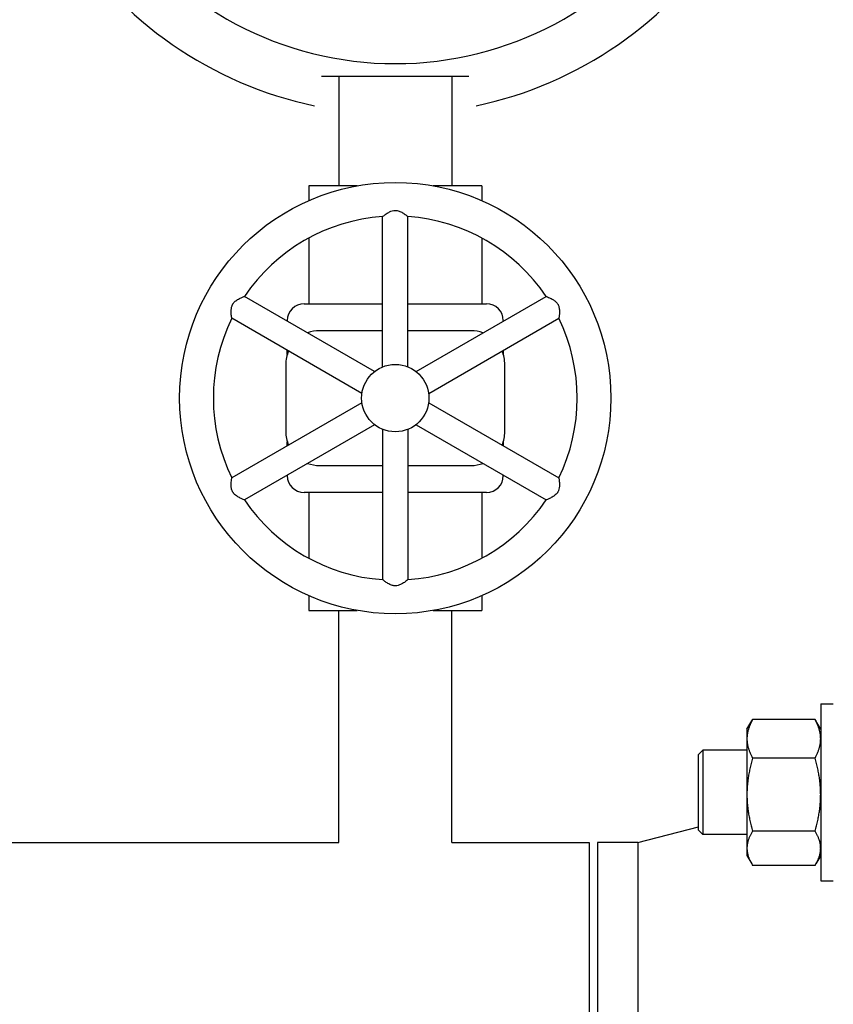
# Model space of a CAD drawing. Header units: inches. Extents: x 36 to 1719, y -84 to 1122.
# Tile 50 of 256: x 433 to 439, y 316 to 324. Entities that reach past the tile are written whole.
import ezdxf

# ---------------------------------------------------------------- set-up
doc = ezdxf.new("R2010")
doc.units = ezdxf.units.IN
doc.header["$LTSCALE"] = 48
doc.header["$MEASUREMENT"] = 0
doc.layers.add('Visible (ANSI)', color=7, linetype='Continuous', lineweight=30)

msp = doc.modelspace()

# ---------------------------------------------------------------- linework, layer by layer
at = {"layer": 'Visible (ANSI)'}
for p, q in [((435.1804, 323.23093), (435.1804, 322.41843)), ((436.0204, 323.23093), (436.0204, 322.41843)), ((434.95915, 322.41843), (434.95915, 322.30931)), ((435.31867, 322.41843), (434.95915, 322.41843)), ((436.24165, 322.41843), (435.88214, 322.41843)), ((436.24165, 322.41843), (436.24165, 322.30931)), ((435.5064, 321.07508), (435.5064, 322.19015)), ((435.6944, 321.07508), (435.6944, 322.19015)), ((434.95915, 322.03141), (434.95915, 321.54343)), ((436.24165, 322.03141), (436.24165, 321.54343)), ((435.44679, 321.04066), (434.48111, 321.5982)), ((435.75402, 321.04066), (436.7197, 321.5982)), ((434.92384, 321.54343), (435.5064, 321.54343)), ((435.6944, 321.54343), (436.27697, 321.54343)), ((435.35279, 320.87785), (434.38711, 321.43538)), ((434.79884, 321.41475), (434.79884, 321.41843)), ((435.84802, 320.87785), (436.8137, 321.43538)), ((436.40197, 321.41843), (436.40197, 321.41475)), ((435.5064, 321.34343), (435.0379, 321.34343)), ((436.1629, 321.34343), (435.6944, 321.34343)), ((434.79884, 321.16657), (434.79884, 321.19767)), ((436.40197, 321.19767), (436.40197, 321.16657)), ((434.7879, 321.09343), (434.7879, 320.59343)), ((436.4129, 320.59343), (436.4129, 321.09343)), ((435.35279, 320.80901), (434.38711, 320.25147)), ((435.84802, 320.80901), (436.8137, 320.25147)), ((435.44679, 320.64619), (434.48111, 320.08866)), ((435.5064, 320.61177), (435.5064, 319.4967)), ((435.6944, 320.61177), (435.6944, 319.4967)), ((435.75402, 320.64619), (436.7197, 320.08866)), ((434.79884, 320.48919), (434.79884, 320.52029)), ((436.40197, 320.52029), (436.40197, 320.48919)), ((435.0379, 320.34343), (435.5064, 320.34343)), ((435.6944, 320.34343), (436.1629, 320.34343)), ((434.79884, 320.26843), (434.79884, 320.2721)), ((436.40197, 320.2721), (436.40197, 320.26843)), ((435.5064, 320.14343), (434.92384, 320.14343)), ((434.95915, 320.14343), (434.95915, 319.65545)), ((436.27697, 320.14343), (435.6944, 320.14343)), ((436.24165, 320.14343), (436.24165, 319.65545)), ((434.95915, 319.37755), (434.95915, 319.26843)), ((436.24165, 319.37755), (436.24165, 319.26843)), ((434.95915, 319.26843), (435.31867, 319.26843)), ((435.1804, 317.54693), (435.1804, 319.26843)), ((435.88214, 319.26843), (436.24165, 319.26843)), ((436.0204, 317.54693), (436.0204, 319.26843)), ((438.7566, 318.5745), (438.8504, 318.5745)), ((438.7566, 318.5745), (438.7566, 317.262)), ((438.2096, 318.387), (438.24549, 318.44916)), ((438.71474, 318.45919), (438.25147, 318.45919)), ((438.7566, 318.387), (438.72071, 318.44916)), ((438.2096, 318.387), (438.2096, 318.31579)), ((438.2096, 318.31579), (438.2096, 317.90192)), ((437.8504, 318.19945), (437.8817, 318.23075)), ((437.8504, 317.63705), (437.8504, 318.19945)), ((438.2096, 318.23075), (437.8817, 318.23075)), ((437.8817, 318.23075), (437.8817, 317.60575)), ((438.71474, 318.17239), (438.25147, 318.17239)), ((438.2096, 317.90192), (438.2096, 317.50438)), ((437.39929, 317.54693), (437.8504, 317.6635)), ((437.8504, 317.63705), (437.8817, 317.60575)), ((438.2096, 317.60575), (437.8817, 317.60575)), ((438.71474, 317.63145), (438.25147, 317.63145)), ((425.26462, 317.54693), (435.1804, 317.54693)), ((436.0204, 317.54693), (437.0379, 317.54693)), ((437.0379, 317.54693), (437.0379, 314.04693)), ((437.39929, 317.54693), (437.1004, 317.54693)), ((437.1004, 317.54693), (437.1004, 314.04693)), ((437.39929, 317.54693), (437.39929, 314.04693)), ((438.2096, 317.50438), (438.2096, 317.4495)), ((438.2096, 317.4495), (438.24549, 317.38734)), ((438.7566, 317.4495), (438.72071, 317.38734)), ((438.71474, 317.37731), (438.25147, 317.37731)), ((438.7566, 317.262), (438.8504, 317.262))]:
    msp.add_line(p, q, dxfattribs=at)
for centre, radius in [((423.8504, 315.79693), 23.75), ((435.6004, 320.84343), 1.6), ((435.6004, 320.84343), 0.25)]:
    msp.add_circle(centre, radius, dxfattribs=at)
for centre, radius, start, end in [((435.6004, 325.85593), 2.53125, 214.288097, 325.711903), ((435.6004, 325.85593), 2.90625, 212.481484, 258.093583), ((435.6004, 325.85593), 2.90625, 281.906417, 327.518516), ((435.6004, 320.84343), 1.35, 93.992715, 146.007285), ((435.6004, 320.84343), 1.35, 33.992715, 86.007285), ((434.92384, 321.41843), 0.125, 90, 180), ((436.27697, 321.41843), 0.125, 0, 90), ((435.6004, 320.84343), 1.35, 153.992715, 206.007285), ((435.6004, 320.84343), 1.35, 333.992715, 26.007285), ((435.0379, 321.09343), 0.25, 90, 110.5819), ((436.1629, 321.09343), 0.25, 69.4181, 90), ((435.0379, 321.09343), 0.25, 156.720461, 180), ((436.1629, 321.09343), 0.25, 0, 23.279539), ((435.0379, 320.59343), 0.25, 180, 203.279539), ((436.1629, 320.59343), 0.25, 336.720461, 0), ((435.0379, 320.59343), 0.25, 249.4181, 270), ((436.1629, 320.59343), 0.25, 270, 290.5819), ((434.92384, 320.26843), 0.125, 180, 270), ((436.27697, 320.26843), 0.125, 270, 0), ((435.6004, 320.84343), 1.35, 213.992715, 266.007285), ((435.6004, 320.84343), 1.35, 273.992715, 326.007285)]:
    msp.add_arc(centre, radius, start, end, dxfattribs=at)
for points, weights in [([(435.05388, 323.23093), (435.6004, 323.23093), (436.14693, 323.23093)], [1.01148146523, 1.09566801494, 1.01148146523]), ([(438.25147, 318.45919), (438.2096, 318.38234), (438.2096, 318.31579)], [1, 1.0379548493, 1]), ([(438.24549, 318.44916), (438.24836, 318.45412), (438.25147, 318.45919)], [1.0050587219, 1.00272500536, 1]), ([(438.7566, 318.31579), (438.7566, 318.38234), (438.71474, 318.45919)], [1, 1.0379548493, 1]), ([(438.71474, 318.45919), (438.71785, 318.45412), (438.72071, 318.44916)], [1, 1.00272500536, 1.0050587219]), ([(438.2096, 318.31579), (438.2096, 318.24924), (438.25147, 318.17239)], [1, 1.0379548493, 1]), ([(438.71474, 318.17239), (438.7566, 318.24924), (438.7566, 318.31579)], [1, 1.0379548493, 1]), ([(438.25147, 318.17239), (438.2096, 318.02745), (438.2096, 317.90192)], [1, 1.0379548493, 1]), ([(438.7566, 317.90192), (438.7566, 318.02745), (438.71474, 318.17239)], [1, 1.0379548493, 1]), ([(438.2096, 317.90192), (438.2096, 317.7764), (438.25147, 317.63145)], [1, 1.0379548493, 1]), ([(438.71474, 317.63145), (438.7566, 317.7764), (438.7566, 317.90192)], [1, 1.0379548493, 1]), ([(438.25147, 317.63145), (438.2096, 317.56336), (438.2096, 317.50438)], [1, 1.0379548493, 1]), ([(438.7566, 317.50438), (438.7566, 317.56336), (438.71474, 317.63145)], [1, 1.0379548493, 1]), ([(438.2096, 317.50438), (438.2096, 317.44541), (438.25147, 317.37731)], [1, 1.0379548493, 1]), ([(438.71474, 317.37731), (438.7566, 317.44541), (438.7566, 317.50438)], [1, 1.0379548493, 1])]:
    msp.add_rational_spline(points, weights, degree=2, dxfattribs=at)
for points, knots in [([(435.5064, 322.19015), (435.5064, 322.19015), (435.50724, 322.19084), (435.51145, 322.19426), (435.51593, 322.19788), (435.52836, 322.2072), (435.53668, 322.21312), (435.55286, 322.22266), (435.56031, 322.22654), (435.5747, 322.2321), (435.58146, 322.23406), (435.59081, 322.23547), (435.5931, 322.23572), (435.59644, 322.23594), (435.59746, 322.23598), (435.59926, 322.23603), (435.60002, 322.23603), (435.6015, 322.23603), (435.60222, 322.23601), (435.6041, 322.23595), (435.60528, 322.23589), (435.60943, 322.23557), (435.61238, 322.23517), (435.62466, 322.23285), (435.63344, 322.22957), (435.65084, 322.2213), (435.6597, 322.21583), (435.6753, 322.20521), (435.68188, 322.20016), (435.69038, 322.19346), (435.6929, 322.19139), (435.69424, 322.19029), (435.6944, 322.19015), (435.6944, 322.19015)], [-1.1599205, -1.1599205, -1.1599205, -1.1599205, -1.10658161, -1.10658161, -1.02161651, -1.02161651, -0.92624701, -0.92624701, -0.85833856, -0.85833856, -0.80430866, -0.80430866, -0.78684685, -0.78684685, -0.7790726, -0.7790726, -0.77326423, -0.77326423, -0.76782214, -0.76782214, -0.75883013, -0.75883013, -0.73579886, -0.73579886, -0.66134258, -0.66134258, -0.57280379, -0.57280379, -0.48263807, -0.48263807, -0.41021469, -0.41021469, -0.38650888, -0.38650888, -0.38650888, -0.38650888]), ([(434.38711, 321.43538), (434.3871, 321.43538), (434.38693, 321.43645), (434.38607, 321.44181), (434.38518, 321.4475), (434.38332, 321.46292), (434.38236, 321.47309), (434.38218, 321.49187), (434.38254, 321.50027), (434.38493, 321.51551), (434.38661, 321.52234), (434.39006, 321.53114), (434.39099, 321.53325), (434.39247, 321.53625), (434.39295, 321.53716), (434.3938, 321.53873), (434.39418, 321.5394), (434.39493, 321.54068), (434.39529, 321.54129), (434.39629, 321.54289), (434.39693, 321.54388), (434.39929, 321.54731), (434.40111, 321.54967), (434.40926, 321.55915), (434.41648, 321.56511), (434.43235, 321.57605), (434.44152, 321.58098), (434.45851, 321.58918), (434.46617, 321.59235), (434.47623, 321.59637), (434.47929, 321.59751), (434.48091, 321.59812), (434.48111, 321.5982), (434.48111, 321.5982)], [-1.1599205, -1.1599205, -1.1599205, -1.1599205, -1.10658161, -1.10658161, -1.02161651, -1.02161651, -0.92624701, -0.92624701, -0.85833856, -0.85833856, -0.80430866, -0.80430866, -0.78684685, -0.78684685, -0.7790726, -0.7790726, -0.77326423, -0.77326423, -0.76782214, -0.76782214, -0.75883013, -0.75883013, -0.73579886, -0.73579886, -0.66134258, -0.66134258, -0.57280379, -0.57280379, -0.48263807, -0.48263807, -0.41021469, -0.41021469, -0.38650888, -0.38650888, -0.38650888, -0.38650888]), ([(436.7197, 321.5982), (436.7197, 321.5982), (436.72071, 321.59782), (436.72579, 321.59588), (436.73116, 321.59381), (436.74544, 321.5877), (436.75473, 321.58346), (436.77108, 321.57422), (436.77817, 321.5697), (436.79018, 321.56002), (436.79526, 321.55515), (436.80115, 321.54776), (436.80252, 321.5459), (436.80437, 321.54312), (436.80492, 321.54225), (436.80586, 321.54072), (436.80625, 321.54006), (436.80698, 321.53878), (436.80733, 321.53815), (436.80822, 321.53649), (436.80875, 321.53544), (436.81055, 321.53168), (436.81167, 321.52893), (436.81581, 321.51713), (436.81736, 321.50789), (436.8189, 321.48868), (436.81859, 321.47828), (436.81719, 321.45946), (436.81611, 321.45124), (436.81456, 321.44052), (436.81402, 321.4373), (436.81374, 321.43559), (436.8137, 321.43538), (436.8137, 321.43538)], [-1.1599205, -1.1599205, -1.1599205, -1.1599205, -1.10658161, -1.10658161, -1.02161651, -1.02161651, -0.92624701, -0.92624701, -0.85833856, -0.85833856, -0.80430866, -0.80430866, -0.78684685, -0.78684685, -0.7790726, -0.7790726, -0.77326423, -0.77326423, -0.76782214, -0.76782214, -0.75883013, -0.75883013, -0.73579886, -0.73579886, -0.66134258, -0.66134258, -0.57280379, -0.57280379, -0.48263807, -0.48263807, -0.41021469, -0.41021469, -0.38650888, -0.38650888, -0.38650888, -0.38650888]), ([(434.48111, 320.08866), (434.48111, 320.08866), (434.48009, 320.08903), (434.47502, 320.09097), (434.46965, 320.09304), (434.45536, 320.09915), (434.44608, 320.1034), (434.42972, 320.11264), (434.42263, 320.11715), (434.41063, 320.12683), (434.40555, 320.13171), (434.39966, 320.13909), (434.39829, 320.14095), (434.39644, 320.14374), (434.39589, 320.1446), (434.39495, 320.14613), (434.39456, 320.14679), (434.39383, 320.14808), (434.39348, 320.1487), (434.39259, 320.15037), (434.39206, 320.15142), (434.39026, 320.15518), (434.38914, 320.15793), (434.385, 320.16972), (434.38345, 320.17896), (434.38191, 320.19817), (434.38222, 320.20858), (434.38362, 320.22739), (434.3847, 320.23562), (434.38625, 320.24633), (434.38679, 320.24955), (434.38707, 320.25126), (434.38711, 320.25147), (434.38711, 320.25147)], [-1.1599205, -1.1599205, -1.1599205, -1.1599205, -1.10658161, -1.10658161, -1.02161651, -1.02161651, -0.92624701, -0.92624701, -0.85833857, -0.85833857, -0.80430866, -0.80430866, -0.78684685, -0.78684685, -0.77907261, -0.77907261, -0.77326423, -0.77326423, -0.76782214, -0.76782214, -0.75883013, -0.75883013, -0.73579886, -0.73579886, -0.66134258, -0.66134258, -0.57280379, -0.57280379, -0.48263807, -0.48263807, -0.41021469, -0.41021469, -0.38650888, -0.38650888, -0.38650888, -0.38650888]), ([(436.8137, 320.25147), (436.8137, 320.25147), (436.81388, 320.25041), (436.81474, 320.24505), (436.81563, 320.23936), (436.81748, 320.22393), (436.81845, 320.21376), (436.81863, 320.19498), (436.81826, 320.18659), (436.81588, 320.17135), (436.8142, 320.16451), (436.81075, 320.15572), (436.80982, 320.1536), (436.80834, 320.15061), (436.80786, 320.1497), (436.807, 320.14812), (436.80663, 320.14745), (436.80588, 320.14618), (436.80551, 320.14556), (436.80452, 320.14396), (436.80387, 320.14298), (436.80152, 320.13954), (436.7997, 320.13719), (436.79155, 320.12771), (436.78432, 320.12175), (436.76846, 320.11081), (436.75929, 320.10587), (436.7423, 320.09767), (436.73464, 320.0945), (436.72458, 320.09049), (436.72152, 320.08934), (436.7199, 320.08873), (436.7197, 320.08866), (436.7197, 320.08866)], [-1.1599205, -1.1599205, -1.1599205, -1.1599205, -1.10658161, -1.10658161, -1.02161651, -1.02161651, -0.92624701, -0.92624701, -0.85833856, -0.85833856, -0.80430866, -0.80430866, -0.78684685, -0.78684685, -0.7790726, -0.7790726, -0.77326423, -0.77326423, -0.76782214, -0.76782214, -0.75883013, -0.75883013, -0.73579886, -0.73579886, -0.66134258, -0.66134258, -0.57280379, -0.57280379, -0.48263807, -0.48263807, -0.41021469, -0.41021469, -0.38650888, -0.38650888, -0.38650888, -0.38650888]), ([(435.6944, 319.4967), (435.69441, 319.4967), (435.69357, 319.49601), (435.68936, 319.49259), (435.68488, 319.48897), (435.67245, 319.47966), (435.66412, 319.47373), (435.64795, 319.46419), (435.64049, 319.46031), (435.6261, 319.45476), (435.61934, 319.45279), (435.61, 319.45138), (435.60771, 319.45113), (435.60437, 319.45092), (435.60334, 319.45087), (435.60155, 319.45083), (435.60079, 319.45082), (435.59931, 319.45083), (435.59859, 319.45084), (435.5967, 319.4509), (435.59553, 319.45097), (435.59138, 319.45129), (435.58843, 319.45169), (435.57615, 319.454), (435.56737, 319.45728), (435.54997, 319.46555), (435.54111, 319.47102), (435.52551, 319.48164), (435.51893, 319.48669), (435.51043, 319.49339), (435.50791, 319.49547), (435.50657, 319.49657), (435.5064, 319.4967), (435.5064, 319.4967)], [-1.1599205, -1.1599205, -1.1599205, -1.1599205, -1.10658161, -1.10658161, -1.02161651, -1.02161651, -0.92624701, -0.92624701, -0.85833856, -0.85833856, -0.80430866, -0.80430866, -0.78684685, -0.78684685, -0.7790726, -0.7790726, -0.77326423, -0.77326423, -0.76782214, -0.76782214, -0.75883013, -0.75883013, -0.73579886, -0.73579886, -0.66134258, -0.66134258, -0.57280379, -0.57280379, -0.48263807, -0.48263807, -0.41021469, -0.41021469, -0.38650888, -0.38650888, -0.38650888, -0.38650888])]:
    msp.add_open_spline(points, degree=3, knots=knots, dxfattribs=at)

doc.saveas('drawing.dxf')
